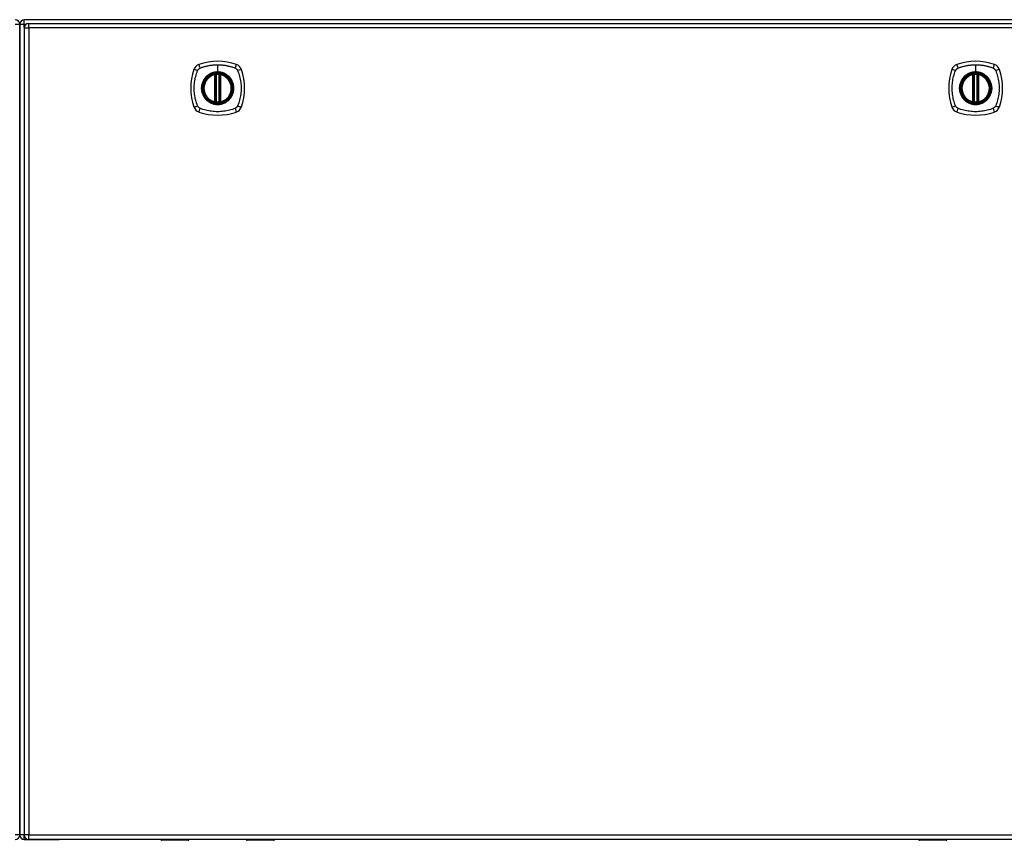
# Model space of a CAD drawing. Header units: inches. Extents: x 17 to 444, y 47 to 204.
# Tile 11 of 20: x 185 to 207, y 114 to 132. Entities that reach past the tile are written whole.
import ezdxf

# ---------------------------------------------------------------- set-up
doc = ezdxf.new("R2010")
doc.units = ezdxf.units.IN
doc.header["$MEASUREMENT"] = 0
doc.layers.add('Visible Edges(ANSI)', color=7, linetype='Continuous', lineweight=25)
doc.layers.add('Visible Tangent Edges(ANSI)', color=7, linetype='Continuous', lineweight=25)

msp = doc.modelspace()

# ---------------------------------------------------------------- linework, layer by layer
at = {"layer": 'Visible Edges(ANSI)'}
for p, q in [((185.434, 131.26), (185.434, 132.035)), ((185.434, 132.035), (185.434, 131.26)), ((185.532, 131.954), (185.532, 114.234)), ((227.335, 132.134), (185.533, 132.134)), ((185.631, 132.053), (227.236, 132.053)), ((185.434, 131.26), (185.434, 115.008)), ((185.434, 115.008), (185.434, 131.26)), ((189.723, 130.337), (189.723, 130.922)), ((189.743, 130.333), (189.743, 130.926)), ((189.822, 130.926), (189.822, 130.333)), ((189.841, 130.922), (189.841, 130.337)), ((206.375, 130.337), (206.375, 130.922)), ((206.394, 130.333), (206.394, 130.926)), ((206.473, 130.926), (206.473, 130.333)), ((206.493, 130.922), (206.493, 130.337)), ((185.434, 114.233), (185.434, 115.008)), ((185.434, 115.008), (185.434, 114.233)), ((185.533, 114.134), (186.3, 114.134)), ((227.236, 114.135), (185.631, 114.135)), ((188.532, 114.134), (186.3, 114.134)), ((189.137, 114.116), (188.552, 114.116)), ((189.152, 114.135), (189.152, 114.132)), ((190.412, 114.134), (189.152, 114.134)), ((190.412, 114.132), (190.412, 114.135)), ((191.013, 114.116), (190.428, 114.116)), ((205.184, 114.134), (191.032, 114.134)), ((205.788, 114.116), (205.203, 114.116)), ((205.804, 114.135), (205.804, 114.132)), ((207.064, 114.134), (205.804, 114.134)), ((207.064, 114.132), (207.064, 114.135))]:
    msp.add_line(p, q, dxfattribs=at)
at = {"layer": 'Visible Edges(ANSI)', "flags": 128}
for points in [[(189.754, 130.941), (189.752, 130.941), (189.75, 130.941), (189.749, 130.941), (189.747, 130.94), (189.746, 130.94), (189.744, 130.94), (189.743, 130.94), (189.741, 130.94), (189.74, 130.94), (189.739, 130.939), (189.737, 130.939), (189.736, 130.939), (189.735, 130.939), (189.734, 130.939), (189.733, 130.939), (189.732, 130.938), (189.732, 130.938), (189.731, 130.938), (189.73, 130.938), (189.73, 130.938), (189.73, 130.938), (189.729, 130.938), (189.729, 130.938), (189.729, 130.938)], [(189.835, 130.938), (189.835, 130.938), (189.835, 130.938), (189.835, 130.938), (189.835, 130.938), (189.834, 130.938), (189.834, 130.938), (189.833, 130.938), (189.832, 130.938), (189.831, 130.939), (189.83, 130.939), (189.829, 130.939), (189.828, 130.939), (189.827, 130.939), (189.826, 130.939), (189.824, 130.94), (189.823, 130.94), (189.822, 130.94), (189.82, 130.94), (189.819, 130.94), (189.817, 130.94), (189.816, 130.941), (189.814, 130.941), (189.812, 130.941), (189.811, 130.941)], [(206.405, 130.941), (206.404, 130.941), (206.402, 130.941), (206.4, 130.941), (206.399, 130.94), (206.397, 130.94), (206.396, 130.94), (206.394, 130.94), (206.393, 130.94), (206.391, 130.94), (206.39, 130.939), (206.389, 130.939), (206.388, 130.939), (206.387, 130.939), (206.386, 130.939), (206.385, 130.939), (206.384, 130.938), (206.383, 130.938), (206.382, 130.938), (206.382, 130.938), (206.381, 130.938), (206.381, 130.938), (206.381, 130.938), (206.381, 130.938), (206.381, 130.938)], [(206.487, 130.938), (206.487, 130.938), (206.487, 130.938), (206.486, 130.938), (206.486, 130.938), (206.486, 130.938), (206.485, 130.938), (206.484, 130.938), (206.484, 130.938), (206.483, 130.939), (206.482, 130.939), (206.481, 130.939), (206.48, 130.939), (206.479, 130.939), (206.477, 130.939), (206.476, 130.94), (206.475, 130.94), (206.473, 130.94), (206.472, 130.94), (206.47, 130.94), (206.469, 130.94), (206.467, 130.941), (206.466, 130.941), (206.464, 130.941), (206.462, 130.941)], [(189.729, 130.321), (189.729, 130.321), (189.729, 130.321), (189.73, 130.321), (189.73, 130.321), (189.73, 130.321), (189.731, 130.321), (189.732, 130.321), (189.732, 130.32), (189.733, 130.32), (189.734, 130.32), (189.735, 130.32), (189.736, 130.32), (189.737, 130.32), (189.739, 130.32), (189.74, 130.319), (189.741, 130.319), (189.743, 130.319), (189.744, 130.319), (189.746, 130.319), (189.747, 130.318), (189.749, 130.318), (189.75, 130.318), (189.752, 130.318), (189.754, 130.318)], [(189.811, 130.318), (189.812, 130.318), (189.814, 130.318), (189.816, 130.318), (189.817, 130.318), (189.819, 130.319), (189.82, 130.319), (189.822, 130.319), (189.823, 130.319), (189.824, 130.319), (189.826, 130.32), (189.827, 130.32), (189.828, 130.32), (189.829, 130.32), (189.83, 130.32), (189.831, 130.32), (189.832, 130.32), (189.833, 130.321), (189.834, 130.321), (189.834, 130.321), (189.835, 130.321), (189.835, 130.321), (189.835, 130.321), (189.835, 130.321), (189.835, 130.321)], [(206.381, 130.321), (206.381, 130.321), (206.381, 130.321), (206.381, 130.321), (206.381, 130.321), (206.382, 130.321), (206.382, 130.321), (206.383, 130.321), (206.384, 130.32), (206.385, 130.32), (206.386, 130.32), (206.387, 130.32), (206.388, 130.32), (206.389, 130.32), (206.39, 130.32), (206.391, 130.319), (206.393, 130.319), (206.394, 130.319), (206.396, 130.319), (206.397, 130.319), (206.399, 130.318), (206.4, 130.318), (206.402, 130.318), (206.404, 130.318), (206.405, 130.318)], [(206.462, 130.318), (206.464, 130.318), (206.466, 130.318), (206.467, 130.318), (206.469, 130.318), (206.47, 130.319), (206.472, 130.319), (206.473, 130.319), (206.475, 130.319), (206.476, 130.319), (206.477, 130.32), (206.479, 130.32), (206.48, 130.32), (206.481, 130.32), (206.482, 130.32), (206.483, 130.32), (206.484, 130.32), (206.484, 130.321), (206.485, 130.321), (206.486, 130.321), (206.486, 130.321), (206.486, 130.321), (206.487, 130.321), (206.487, 130.321), (206.487, 130.321)]]:
    msp.add_lwpolyline(points, dxfattribs=at)
at = {"layer": 'Visible Edges(ANSI)'}
for centre, radius in [((189.782, 130.629), 0.32), ((189.782, 130.629), 0.315), ((206.434, 130.629), 0.32), ((206.434, 130.629), 0.315)]:
    msp.add_circle(centre, radius, dxfattribs=at)
for centre, radius, start, end in [((185.335, 132.035), 0.099, 0, 90), ((185.533, 132.035), 0.099, 90, 180), ((185.631, 131.954), 0.099, 90, 180), ((189.428, 130.984), 0.177, 108.7722, 161.2278), ((189.782, 129.94), 1.28, 71.2278, 108.7722), ((190.137, 130.984), 0.177, 18.7722, 71.2278), ((206.079, 130.984), 0.177, 108.7722, 161.2278), ((206.434, 129.94), 1.28, 71.2278, 108.7722), ((206.789, 130.984), 0.177, 18.7722, 71.2278), ((190.471, 130.629), 1.28, 161.2278, 198.7722), ((189.782, 130.629), 0.313, 103.6344, 256.3656), ((189.782, 130.629), 0.313, 99.784, 103.6344), ((189.711, 130.922), 0.0118, 0, 103.6344), ((189.731, 130.926), 0.0118, 0, 99.784), ((189.782, 130.629), 0.313, 84.7499, 95.2501), ((189.833, 130.926), 0.0118, 80.216, 180), ((189.782, 130.629), 0.313, 76.3656, 80.216), ((189.853, 130.922), 0.0118, 76.3656, 180), ((189.782, 130.629), 0.313, 283.6344, 76.3656), ((189.093, 130.629), 1.28, 341.2278, 18.7722), ((207.123, 130.629), 1.28, 161.2278, 198.7722), ((206.434, 130.629), 0.313, 103.6344, 256.3656), ((206.434, 130.629), 0.313, 99.784, 103.6344), ((206.363, 130.922), 0.0118, 0, 103.6344), ((206.383, 130.926), 0.0118, 0, 99.784), ((206.434, 130.629), 0.313, 84.7499, 95.2501), ((206.485, 130.926), 0.0118, 80.216, 180), ((206.434, 130.629), 0.313, 76.3656, 80.216), ((206.505, 130.922), 0.0118, 76.3656, 180), ((206.434, 130.629), 0.313, 283.6344, 76.3656), ((205.745, 130.629), 1.28, 341.2278, 18.7722), ((189.428, 130.275), 0.177, 198.7722, 251.2278), ((189.711, 130.337), 0.0118, 256.3656, 0), ((189.782, 130.629), 0.313, 256.3656, 260.216), ((189.731, 130.333), 0.0118, 260.216, 0), ((189.782, 130.629), 0.313, 264.7499, 275.2501), ((189.833, 130.333), 0.0118, 180, 279.784), ((189.782, 130.629), 0.313, 279.784, 283.6344), ((189.853, 130.337), 0.0118, 180, 283.6344), ((190.137, 130.275), 0.177, 288.7722, 341.2278), ((206.079, 130.275), 0.177, 198.7722, 251.2278), ((206.363, 130.337), 0.0118, 256.3656, 0), ((206.434, 130.629), 0.313, 256.3656, 260.216), ((206.383, 130.333), 0.0118, 260.216, 0), ((206.434, 130.629), 0.313, 264.7499, 275.2501), ((206.485, 130.333), 0.0118, 180, 279.784), ((206.434, 130.629), 0.313, 279.784, 283.6344), ((206.505, 130.337), 0.0118, 180, 283.6344), ((206.789, 130.275), 0.177, 288.7722, 341.2278), ((189.782, 131.318), 1.28, 251.2278, 288.7722), ((206.434, 131.318), 1.28, 251.2278, 288.7722), ((185.335, 114.233), 0.099, 270, 0), ((185.533, 114.233), 0.099, 180, 270), ((185.631, 114.234), 0.099, 180, 270), ((188.552, 114.136), 0.0197, 180.5386, 270), ((189.137, 114.132), 0.0157, 270, 0), ((190.428, 114.132), 0.0157, 180, 270), ((191.013, 114.136), 0.0197, 270, 359.4614), ((205.203, 114.136), 0.0197, 180.5386, 270), ((205.788, 114.132), 0.0157, 270, 0)]:
    msp.add_arc(centre, radius, start, end, dxfattribs=at)
at = {"layer": 'Visible Tangent Edges(ANSI)'}
for p, q in [((185.335, 132.035), (185.434, 132.035)), ((185.434, 132.035), (185.533, 132.035)), ((185.532, 131.954), (185.631, 131.954)), ((185.533, 132.035), (185.533, 132.134)), ((185.533, 132.035), (185.573, 132.035)), ((185.533, 131.964), (185.533, 132.035)), ((185.631, 131.954), (185.631, 132.053)), ((227.236, 131.954), (185.631, 131.954)), ((185.631, 131.954), (185.631, 114.234)), ((189.782, 131.146), (189.782, 130.986)), ((206.434, 131.146), (206.434, 130.986)), ((189.711, 130.922), (189.708, 130.934)), ((189.711, 130.922), (189.723, 130.922)), ((189.711, 130.922), (189.711, 130.337)), ((189.723, 130.922), (189.733, 130.922)), ((189.729, 130.938), (189.73, 130.932)), ((189.733, 130.926), (189.743, 130.926)), ((189.733, 130.337), (189.733, 130.922)), ((189.755, 130.929), (189.754, 130.941)), ((189.755, 130.33), (189.755, 130.929)), ((189.782, 130.982), (189.782, 130.986)), ((189.81, 130.929), (189.811, 130.941)), ((189.81, 130.929), (189.81, 130.33)), ((189.822, 130.926), (189.832, 130.926)), ((189.832, 130.922), (189.841, 130.922)), ((189.832, 130.922), (189.832, 130.337)), ((189.834, 130.932), (189.835, 130.938)), ((189.841, 130.922), (189.853, 130.922)), ((189.856, 130.934), (189.853, 130.922)), ((189.853, 130.337), (189.853, 130.922)), ((206.363, 130.922), (206.36, 130.934)), ((206.363, 130.922), (206.375, 130.922)), ((206.363, 130.922), (206.363, 130.337)), ((206.375, 130.922), (206.384, 130.922)), ((206.381, 130.938), (206.382, 130.932)), ((206.384, 130.926), (206.394, 130.926)), ((206.384, 130.337), (206.384, 130.922)), ((206.406, 130.929), (206.405, 130.941)), ((206.406, 130.33), (206.406, 130.929)), ((206.434, 130.982), (206.434, 130.986)), ((206.461, 130.929), (206.462, 130.941)), ((206.461, 130.929), (206.461, 130.33)), ((206.473, 130.926), (206.483, 130.926)), ((206.483, 130.922), (206.493, 130.922)), ((206.483, 130.922), (206.483, 130.337)), ((206.486, 130.932), (206.487, 130.938)), ((206.493, 130.922), (206.505, 130.922)), ((206.508, 130.934), (206.505, 130.922)), ((206.505, 130.337), (206.505, 130.922)), ((189.708, 130.325), (189.711, 130.337)), ((189.723, 130.337), (189.711, 130.337)), ((189.733, 130.337), (189.723, 130.337)), ((189.73, 130.327), (189.729, 130.321)), ((189.743, 130.333), (189.733, 130.333)), ((189.754, 130.318), (189.755, 130.33)), ((189.811, 130.318), (189.81, 130.33)), ((189.832, 130.333), (189.822, 130.333)), ((189.841, 130.337), (189.832, 130.337)), ((189.835, 130.321), (189.834, 130.327)), ((189.853, 130.337), (189.841, 130.337)), ((189.853, 130.337), (189.856, 130.325)), ((206.36, 130.325), (206.363, 130.337)), ((206.375, 130.337), (206.363, 130.337)), ((206.384, 130.337), (206.375, 130.337)), ((206.382, 130.327), (206.381, 130.321)), ((206.394, 130.333), (206.384, 130.333)), ((206.405, 130.318), (206.406, 130.33)), ((206.462, 130.318), (206.461, 130.33)), ((206.483, 130.333), (206.473, 130.333)), ((206.493, 130.337), (206.483, 130.337)), ((206.487, 130.321), (206.486, 130.327)), ((206.505, 130.337), (206.493, 130.337)), ((206.505, 130.337), (206.508, 130.325)), ((185.434, 114.233), (185.335, 114.233)), ((185.532, 114.233), (185.434, 114.233)), ((185.631, 114.234), (185.532, 114.234)), ((185.533, 114.134), (185.533, 114.225)), ((185.631, 114.135), (185.631, 114.234)), ((185.631, 114.234), (227.236, 114.234)), ((188.552, 114.135), (188.552, 114.116)), ((189.137, 114.116), (189.137, 114.135)), ((190.428, 114.135), (190.428, 114.116)), ((191.013, 114.116), (191.013, 114.135)), ((205.203, 114.135), (205.203, 114.116)), ((205.788, 114.116), (205.788, 114.135))]:
    msp.add_line(p, q, dxfattribs=at)
at = {"layer": 'Visible Tangent Edges(ANSI)', "flags": 128}
for points in [[(189.394, 131.069), (189.412, 131.078), (189.427, 131.083), (189.443, 131.089), (189.458, 131.094), (189.474, 131.099), (189.49, 131.103), (189.505, 131.108), (189.521, 131.112), (189.537, 131.116), (189.553, 131.12), (189.569, 131.123), (189.586, 131.127), (189.602, 131.13), (189.618, 131.133), (189.634, 131.135), (189.651, 131.137), (189.667, 131.139), (189.683, 131.141), (189.7, 131.143), (189.716, 131.144), (189.733, 131.145), (189.749, 131.145), (189.766, 131.146), (189.782, 131.146)], [(189.782, 131.146), (189.799, 131.146), (189.815, 131.145), (189.832, 131.145), (189.848, 131.144), (189.865, 131.143), (189.881, 131.141), (189.898, 131.139), (189.914, 131.137), (189.93, 131.135), (189.947, 131.133), (189.963, 131.13), (189.979, 131.127), (189.995, 131.123), (190.011, 131.12), (190.027, 131.116), (190.043, 131.112), (190.059, 131.108), (190.075, 131.103), (190.091, 131.099), (190.106, 131.094), (190.122, 131.089), (190.137, 131.083), (190.153, 131.078), (190.171, 131.069)], [(206.045, 131.069), (206.063, 131.078), (206.079, 131.083), (206.094, 131.089), (206.11, 131.094), (206.125, 131.099), (206.141, 131.103), (206.157, 131.108), (206.173, 131.112), (206.189, 131.116), (206.205, 131.12), (206.221, 131.123), (206.237, 131.127), (206.253, 131.13), (206.27, 131.133), (206.286, 131.135), (206.302, 131.137), (206.319, 131.139), (206.335, 131.141), (206.351, 131.143), (206.368, 131.144), (206.384, 131.145), (206.401, 131.145), (206.417, 131.146), (206.434, 131.146)], [(206.434, 131.146), (206.45, 131.146), (206.467, 131.145), (206.483, 131.145), (206.5, 131.144), (206.516, 131.143), (206.533, 131.141), (206.549, 131.139), (206.565, 131.137), (206.582, 131.135), (206.598, 131.133), (206.614, 131.13), (206.631, 131.127), (206.647, 131.123), (206.663, 131.12), (206.679, 131.116), (206.695, 131.112), (206.711, 131.108), (206.726, 131.103), (206.742, 131.099), (206.758, 131.094), (206.773, 131.089), (206.789, 131.083), (206.804, 131.078), (206.822, 131.069)], [(189.342, 130.241), (189.329, 130.274), (189.318, 130.305), (189.308, 130.337), (189.3, 130.368), (189.292, 130.4), (189.285, 130.433), (189.279, 130.465), (189.274, 130.498), (189.271, 130.53), (189.268, 130.563), (189.266, 130.596), (189.266, 130.629), (189.266, 130.662), (189.268, 130.695), (189.271, 130.728), (189.274, 130.761), (189.279, 130.794), (189.285, 130.826), (189.292, 130.858), (189.3, 130.89), (189.308, 130.922), (189.318, 130.953), (189.329, 130.984), (189.342, 131.018)], [(189.342, 131.018), (189.343, 131.019), (189.344, 131.021), (189.344, 131.022), (189.345, 131.024), (189.346, 131.025), (189.347, 131.026), (189.347, 131.028), (189.348, 131.029), (189.349, 131.03), (189.35, 131.031), (189.351, 131.033), (189.352, 131.034), (189.353, 131.035), (189.353, 131.037), (189.354, 131.038), (189.355, 131.039), (189.356, 131.04), (189.357, 131.041), (189.358, 131.043), (189.359, 131.044), (189.36, 131.045), (189.361, 131.046), (189.362, 131.047), (189.364, 131.048)], [(189.364, 131.048), (189.365, 131.049), (189.366, 131.05), (189.367, 131.051), (189.368, 131.052), (189.369, 131.053), (189.37, 131.054), (189.371, 131.055), (189.373, 131.056), (189.374, 131.057), (189.375, 131.058), (189.376, 131.059), (189.378, 131.06), (189.379, 131.061), (189.38, 131.062), (189.381, 131.063), (189.383, 131.063), (189.384, 131.064), (189.385, 131.065), (189.387, 131.066), (189.388, 131.067), (189.39, 131.067), (189.391, 131.068), (189.392, 131.069), (189.394, 131.069)], [(189.782, 130.982), (189.874, 130.97), (189.959, 130.934), (190.032, 130.878), (190.087, 130.806), (190.122, 130.72), (190.134, 130.629), (190.122, 130.538), (190.087, 130.453), (190.031, 130.38), (189.958, 130.324), (189.873, 130.289), (189.782, 130.277), (189.691, 130.289), (189.606, 130.325), (189.533, 130.38), (189.477, 130.453), (189.442, 130.538), (189.43, 130.63), (189.442, 130.721), (189.477, 130.806), (189.533, 130.879), (189.606, 130.935), (189.691, 130.97), (189.782, 130.982)], [(189.555, 130.904), (189.553, 130.902), (189.55, 130.9), (189.548, 130.899), (189.546, 130.897), (189.544, 130.895), (189.542, 130.893), (189.54, 130.891), (189.538, 130.889), (189.536, 130.887), (189.534, 130.886), (189.532, 130.884), (189.53, 130.882), (189.528, 130.88), (189.526, 130.878), (189.524, 130.876), (189.522, 130.874), (189.52, 130.872), (189.519, 130.87), (189.517, 130.868), (189.515, 130.865), (189.513, 130.863), (189.511, 130.861), (189.509, 130.859), (189.508, 130.857)], [(189.782, 130.986), (189.772, 130.986), (189.762, 130.986), (189.751, 130.985), (189.741, 130.984), (189.731, 130.983), (189.721, 130.981), (189.711, 130.979), (189.701, 130.977), (189.691, 130.974), (189.681, 130.972), (189.671, 130.968), (189.661, 130.965), (189.652, 130.961), (189.642, 130.958), (189.633, 130.953), (189.623, 130.949), (189.614, 130.944), (189.605, 130.939), (189.596, 130.934), (189.588, 130.928), (189.579, 130.923), (189.571, 130.917), (189.563, 130.911), (189.555, 130.904)], [(189.73, 130.932), (189.729, 130.932), (189.729, 130.933), (189.728, 130.933), (189.727, 130.933), (189.726, 130.934), (189.725, 130.934), (189.724, 130.934), (189.724, 130.934), (189.723, 130.934), (189.722, 130.935), (189.721, 130.935), (189.72, 130.935), (189.719, 130.935), (189.718, 130.935), (189.717, 130.935), (189.716, 130.935), (189.715, 130.935), (189.714, 130.935), (189.713, 130.934), (189.712, 130.934), (189.711, 130.934), (189.71, 130.934), (189.709, 130.934), (189.708, 130.934)], [(189.733, 130.926), (189.733, 130.927), (189.733, 130.927), (189.733, 130.927), (189.733, 130.927), (189.732, 130.928), (189.732, 130.928), (189.732, 130.928), (189.732, 130.928), (189.732, 130.929), (189.732, 130.929), (189.732, 130.929), (189.732, 130.929), (189.732, 130.93), (189.732, 130.93), (189.731, 130.93), (189.731, 130.93), (189.731, 130.931), (189.731, 130.931), (189.731, 130.931), (189.731, 130.931), (189.731, 130.931), (189.73, 130.932), (189.73, 130.932), (189.73, 130.932)], [(189.733, 130.922), (189.733, 130.922), (189.733, 130.922), (189.733, 130.923), (189.733, 130.923), (189.733, 130.923), (189.733, 130.923), (189.733, 130.923), (189.733, 130.924), (189.733, 130.924), (189.733, 130.924), (189.733, 130.924), (189.733, 130.924), (189.733, 130.924), (189.733, 130.925), (189.733, 130.925), (189.733, 130.925), (189.733, 130.925), (189.733, 130.925), (189.733, 130.925), (189.733, 130.926), (189.733, 130.926), (189.733, 130.926), (189.733, 130.926), (189.733, 130.926)], [(189.743, 130.926), (189.743, 130.926), (189.743, 130.926), (189.743, 130.926), (189.743, 130.926), (189.744, 130.926), (189.744, 130.927), (189.744, 130.927), (189.744, 130.927), (189.745, 130.927), (189.745, 130.927), (189.746, 130.927), (189.746, 130.927), (189.747, 130.928), (189.748, 130.928), (189.748, 130.928), (189.749, 130.928), (189.749, 130.928), (189.75, 130.928), (189.751, 130.929), (189.752, 130.929), (189.752, 130.929), (189.753, 130.929), (189.754, 130.929), (189.755, 130.929)], [(190.01, 130.904), (190.002, 130.911), (189.994, 130.917), (189.985, 130.923), (189.977, 130.929), (189.968, 130.934), (189.959, 130.939), (189.95, 130.944), (189.941, 130.949), (189.932, 130.953), (189.922, 130.958), (189.913, 130.962), (189.903, 130.965), (189.894, 130.968), (189.884, 130.972), (189.874, 130.974), (189.864, 130.977), (189.854, 130.979), (189.844, 130.981), (189.833, 130.983), (189.823, 130.984), (189.813, 130.985), (189.803, 130.986), (189.792, 130.986), (189.782, 130.986)], [(189.81, 130.929), (189.811, 130.929), (189.811, 130.929), (189.812, 130.929), (189.813, 130.929), (189.814, 130.929), (189.814, 130.928), (189.815, 130.928), (189.816, 130.928), (189.816, 130.928), (189.817, 130.928), (189.818, 130.928), (189.818, 130.927), (189.819, 130.927), (189.819, 130.927), (189.82, 130.927), (189.82, 130.927), (189.82, 130.927), (189.821, 130.927), (189.821, 130.926), (189.821, 130.926), (189.821, 130.926), (189.822, 130.926), (189.822, 130.926), (189.822, 130.926)], [(189.834, 130.932), (189.834, 130.932), (189.834, 130.932), (189.834, 130.931), (189.834, 130.931), (189.834, 130.931), (189.834, 130.931), (189.833, 130.931), (189.833, 130.93), (189.833, 130.93), (189.833, 130.93), (189.833, 130.93), (189.833, 130.929), (189.833, 130.929), (189.832, 130.929), (189.832, 130.929), (189.832, 130.928), (189.832, 130.928), (189.832, 130.928), (189.832, 130.928), (189.832, 130.927), (189.832, 130.927), (189.832, 130.927), (189.832, 130.927), (189.832, 130.926)], [(189.832, 130.926), (189.832, 130.926), (189.832, 130.926), (189.832, 130.926), (189.832, 130.926), (189.832, 130.925), (189.832, 130.925), (189.832, 130.925), (189.832, 130.925), (189.832, 130.925), (189.832, 130.925), (189.832, 130.924), (189.832, 130.924), (189.832, 130.924), (189.832, 130.924), (189.832, 130.924), (189.832, 130.924), (189.832, 130.923), (189.832, 130.923), (189.832, 130.923), (189.832, 130.923), (189.832, 130.923), (189.832, 130.922), (189.832, 130.922), (189.832, 130.922)], [(189.856, 130.934), (189.855, 130.934), (189.854, 130.934), (189.853, 130.934), (189.852, 130.934), (189.851, 130.934), (189.85, 130.935), (189.849, 130.935), (189.848, 130.935), (189.848, 130.935), (189.847, 130.935), (189.846, 130.935), (189.845, 130.935), (189.844, 130.935), (189.843, 130.935), (189.842, 130.934), (189.841, 130.934), (189.84, 130.934), (189.839, 130.934), (189.838, 130.934), (189.838, 130.933), (189.837, 130.933), (189.836, 130.933), (189.835, 130.932), (189.834, 130.932)], [(190.057, 130.857), (190.055, 130.859), (190.053, 130.861), (190.051, 130.863), (190.05, 130.865), (190.048, 130.868), (190.046, 130.87), (190.044, 130.872), (190.042, 130.874), (190.04, 130.876), (190.038, 130.878), (190.036, 130.88), (190.034, 130.882), (190.032, 130.884), (190.031, 130.885), (190.029, 130.887), (190.026, 130.889), (190.024, 130.891), (190.022, 130.893), (190.02, 130.895), (190.018, 130.897), (190.016, 130.899), (190.014, 130.9), (190.012, 130.902), (190.01, 130.904)], [(190.171, 131.069), (190.174, 131.068), (190.176, 131.067), (190.179, 131.065), (190.182, 131.064), (190.184, 131.062), (190.187, 131.06), (190.189, 131.058), (190.192, 131.056), (190.194, 131.055), (190.196, 131.052), (190.199, 131.05), (190.201, 131.048), (190.203, 131.046), (190.205, 131.044), (190.207, 131.041), (190.209, 131.039), (190.211, 131.037), (190.213, 131.034), (190.215, 131.032), (190.216, 131.029), (190.218, 131.026), (190.219, 131.024), (190.221, 131.021), (190.222, 131.018)], [(190.222, 131.018), (190.236, 130.984), (190.246, 130.953), (190.256, 130.922), (190.265, 130.89), (190.273, 130.858), (190.28, 130.826), (190.285, 130.794), (190.29, 130.761), (190.294, 130.728), (190.297, 130.695), (190.298, 130.662), (190.299, 130.629), (190.298, 130.596), (190.297, 130.563), (190.294, 130.53), (190.29, 130.498), (190.285, 130.465), (190.279, 130.433), (190.273, 130.4), (190.265, 130.368), (190.256, 130.337), (190.246, 130.305), (190.236, 130.274), (190.222, 130.241)], [(205.994, 130.241), (205.98, 130.274), (205.97, 130.305), (205.96, 130.337), (205.951, 130.368), (205.943, 130.4), (205.937, 130.433), (205.931, 130.465), (205.926, 130.498), (205.922, 130.53), (205.919, 130.563), (205.918, 130.596), (205.917, 130.629), (205.918, 130.662), (205.919, 130.695), (205.922, 130.728), (205.926, 130.761), (205.931, 130.794), (205.936, 130.826), (205.943, 130.858), (205.951, 130.89), (205.96, 130.922), (205.97, 130.953), (205.98, 130.984), (205.994, 131.018)], [(205.994, 131.018), (205.994, 131.019), (205.995, 131.021), (205.996, 131.022), (205.997, 131.024), (205.997, 131.025), (205.998, 131.026), (205.999, 131.028), (206, 131.029), (206.001, 131.03), (206.001, 131.031), (206.002, 131.033), (206.003, 131.034), (206.004, 131.035), (206.005, 131.037), (206.006, 131.038), (206.007, 131.039), (206.008, 131.04), (206.009, 131.041), (206.01, 131.043), (206.011, 131.044), (206.012, 131.045), (206.013, 131.046), (206.014, 131.047), (206.015, 131.048)], [(206.015, 131.048), (206.016, 131.049), (206.017, 131.05), (206.018, 131.051), (206.019, 131.052), (206.021, 131.053), (206.022, 131.054), (206.023, 131.055), (206.024, 131.056), (206.025, 131.057), (206.027, 131.058), (206.028, 131.059), (206.029, 131.06), (206.03, 131.061), (206.032, 131.062), (206.033, 131.063), (206.034, 131.063), (206.036, 131.064), (206.037, 131.065), (206.038, 131.066), (206.04, 131.067), (206.041, 131.067), (206.042, 131.068), (206.044, 131.069), (206.045, 131.069)], [(206.434, 130.982), (206.525, 130.97), (206.61, 130.934), (206.683, 130.878), (206.739, 130.806), (206.774, 130.72), (206.786, 130.629), (206.774, 130.538), (206.739, 130.453), (206.683, 130.38), (206.61, 130.324), (206.525, 130.289), (206.434, 130.277), (206.342, 130.289), (206.257, 130.325), (206.184, 130.38), (206.129, 130.453), (206.094, 130.538), (206.082, 130.63), (206.094, 130.721), (206.129, 130.806), (206.185, 130.879), (206.258, 130.935), (206.343, 130.97), (206.434, 130.982)], [(206.206, 130.904), (206.204, 130.902), (206.202, 130.9), (206.2, 130.899), (206.198, 130.897), (206.196, 130.895), (206.194, 130.893), (206.192, 130.891), (206.19, 130.889), (206.188, 130.887), (206.186, 130.886), (206.184, 130.884), (206.182, 130.882), (206.18, 130.88), (206.178, 130.878), (206.176, 130.876), (206.174, 130.874), (206.172, 130.872), (206.17, 130.87), (206.168, 130.868), (206.166, 130.865), (206.165, 130.863), (206.163, 130.861), (206.161, 130.859), (206.159, 130.857)], [(206.434, 130.986), (206.424, 130.986), (206.413, 130.986), (206.403, 130.985), (206.393, 130.984), (206.382, 130.983), (206.372, 130.981), (206.362, 130.979), (206.352, 130.977), (206.342, 130.974), (206.332, 130.972), (206.322, 130.968), (206.313, 130.965), (206.303, 130.961), (206.294, 130.958), (206.284, 130.953), (206.275, 130.949), (206.266, 130.944), (206.257, 130.939), (206.248, 130.934), (206.239, 130.928), (206.231, 130.923), (206.222, 130.917), (206.214, 130.911), (206.206, 130.904)], [(206.382, 130.932), (206.381, 130.932), (206.38, 130.933), (206.379, 130.933), (206.378, 130.933), (206.378, 130.934), (206.377, 130.934), (206.376, 130.934), (206.375, 130.934), (206.374, 130.934), (206.373, 130.935), (206.372, 130.935), (206.371, 130.935), (206.37, 130.935), (206.369, 130.935), (206.368, 130.935), (206.368, 130.935), (206.367, 130.935), (206.366, 130.935), (206.365, 130.934), (206.364, 130.934), (206.363, 130.934), (206.362, 130.934), (206.361, 130.934), (206.36, 130.934)], [(206.384, 130.926), (206.384, 130.927), (206.384, 130.927), (206.384, 130.927), (206.384, 130.927), (206.384, 130.928), (206.384, 130.928), (206.384, 130.928), (206.384, 130.928), (206.384, 130.929), (206.384, 130.929), (206.383, 130.929), (206.383, 130.929), (206.383, 130.93), (206.383, 130.93), (206.383, 130.93), (206.383, 130.93), (206.383, 130.931), (206.383, 130.931), (206.382, 130.931), (206.382, 130.931), (206.382, 130.931), (206.382, 130.932), (206.382, 130.932), (206.382, 130.932)], [(206.384, 130.922), (206.384, 130.922), (206.384, 130.922), (206.384, 130.923), (206.384, 130.923), (206.384, 130.923), (206.384, 130.923), (206.384, 130.923), (206.384, 130.924), (206.384, 130.924), (206.384, 130.924), (206.384, 130.924), (206.384, 130.924), (206.384, 130.924), (206.384, 130.925), (206.384, 130.925), (206.384, 130.925), (206.384, 130.925), (206.384, 130.925), (206.384, 130.925), (206.384, 130.926), (206.384, 130.926), (206.384, 130.926), (206.384, 130.926), (206.384, 130.926)], [(206.394, 130.926), (206.394, 130.926), (206.394, 130.926), (206.395, 130.926), (206.395, 130.926), (206.395, 130.926), (206.395, 130.927), (206.396, 130.927), (206.396, 130.927), (206.396, 130.927), (206.397, 130.927), (206.397, 130.927), (206.398, 130.927), (206.398, 130.928), (206.399, 130.928), (206.4, 130.928), (206.4, 130.928), (206.401, 130.928), (206.402, 130.928), (206.402, 130.929), (206.403, 130.929), (206.404, 130.929), (206.405, 130.929), (206.405, 130.929), (206.406, 130.929)], [(206.661, 130.904), (206.653, 130.911), (206.645, 130.917), (206.637, 130.923), (206.628, 130.929), (206.619, 130.934), (206.611, 130.939), (206.602, 130.944), (206.592, 130.949), (206.583, 130.953), (206.574, 130.958), (206.564, 130.962), (206.555, 130.965), (206.545, 130.968), (206.535, 130.972), (206.525, 130.974), (206.515, 130.977), (206.505, 130.979), (206.495, 130.981), (206.485, 130.983), (206.475, 130.984), (206.465, 130.985), (206.454, 130.986), (206.444, 130.986), (206.434, 130.986)], [(206.461, 130.929), (206.462, 130.929), (206.463, 130.929), (206.464, 130.929), (206.464, 130.929), (206.465, 130.929), (206.466, 130.928), (206.467, 130.928), (206.467, 130.928), (206.468, 130.928), (206.468, 130.928), (206.469, 130.928), (206.47, 130.927), (206.47, 130.927), (206.471, 130.927), (206.471, 130.927), (206.472, 130.927), (206.472, 130.927), (206.472, 130.927), (206.472, 130.926), (206.473, 130.926), (206.473, 130.926), (206.473, 130.926), (206.473, 130.926), (206.473, 130.926)], [(206.486, 130.932), (206.486, 130.932), (206.486, 130.932), (206.485, 130.931), (206.485, 130.931), (206.485, 130.931), (206.485, 130.931), (206.485, 130.931), (206.485, 130.93), (206.485, 130.93), (206.484, 130.93), (206.484, 130.93), (206.484, 130.929), (206.484, 130.929), (206.484, 130.929), (206.484, 130.929), (206.484, 130.928), (206.484, 130.928), (206.484, 130.928), (206.484, 130.928), (206.483, 130.927), (206.483, 130.927), (206.483, 130.927), (206.483, 130.927), (206.483, 130.926)], [(206.483, 130.926), (206.483, 130.926), (206.483, 130.926), (206.483, 130.926), (206.483, 130.926), (206.483, 130.925), (206.483, 130.925), (206.483, 130.925), (206.483, 130.925), (206.483, 130.925), (206.483, 130.925), (206.483, 130.924), (206.483, 130.924), (206.483, 130.924), (206.483, 130.924), (206.483, 130.924), (206.483, 130.924), (206.483, 130.923), (206.483, 130.923), (206.483, 130.923), (206.483, 130.923), (206.483, 130.923), (206.483, 130.922), (206.483, 130.922), (206.483, 130.922)], [(206.508, 130.934), (206.507, 130.934), (206.506, 130.934), (206.505, 130.934), (206.504, 130.934), (206.503, 130.934), (206.502, 130.935), (206.501, 130.935), (206.5, 130.935), (206.499, 130.935), (206.498, 130.935), (206.497, 130.935), (206.496, 130.935), (206.495, 130.935), (206.494, 130.935), (206.493, 130.934), (206.493, 130.934), (206.492, 130.934), (206.491, 130.934), (206.49, 130.934), (206.489, 130.933), (206.488, 130.933), (206.487, 130.933), (206.487, 130.932), (206.486, 130.932)], [(206.708, 130.857), (206.707, 130.859), (206.705, 130.861), (206.703, 130.863), (206.701, 130.865), (206.699, 130.868), (206.697, 130.87), (206.696, 130.872), (206.694, 130.874), (206.692, 130.876), (206.69, 130.878), (206.688, 130.88), (206.686, 130.882), (206.684, 130.884), (206.682, 130.885), (206.68, 130.887), (206.678, 130.889), (206.676, 130.891), (206.674, 130.893), (206.672, 130.895), (206.67, 130.897), (206.668, 130.899), (206.666, 130.9), (206.663, 130.902), (206.661, 130.904)], [(206.822, 131.069), (206.825, 131.068), (206.828, 131.067), (206.831, 131.065), (206.833, 131.064), (206.836, 131.062), (206.838, 131.06), (206.841, 131.058), (206.843, 131.056), (206.846, 131.055), (206.848, 131.052), (206.85, 131.05), (206.852, 131.048), (206.855, 131.046), (206.857, 131.044), (206.859, 131.041), (206.861, 131.039), (206.863, 131.037), (206.864, 131.034), (206.866, 131.032), (206.868, 131.029), (206.869, 131.026), (206.871, 131.024), (206.872, 131.021), (206.874, 131.018)], [(206.874, 131.018), (206.887, 130.984), (206.898, 130.953), (206.908, 130.922), (206.916, 130.89), (206.924, 130.858), (206.931, 130.826), (206.937, 130.794), (206.942, 130.761), (206.945, 130.728), (206.948, 130.695), (206.95, 130.662), (206.95, 130.629), (206.95, 130.596), (206.948, 130.563), (206.945, 130.53), (206.942, 130.498), (206.937, 130.465), (206.931, 130.433), (206.924, 130.4), (206.916, 130.368), (206.908, 130.337), (206.898, 130.305), (206.887, 130.274), (206.874, 130.241)], [(189.508, 130.857), (189.495, 130.841), (189.483, 130.824), (189.473, 130.806), (189.463, 130.788), (189.454, 130.77), (189.447, 130.75), (189.44, 130.731), (189.435, 130.711), (189.431, 130.691), (189.428, 130.671), (189.426, 130.65), (189.425, 130.629), (189.426, 130.609), (189.428, 130.588), (189.431, 130.568), (189.435, 130.548), (189.44, 130.528), (189.447, 130.508), (189.454, 130.489), (189.463, 130.47), (189.473, 130.452), (189.483, 130.435), (189.495, 130.418), (189.508, 130.402)], [(190.057, 130.402), (190.07, 130.418), (190.081, 130.435), (190.092, 130.453), (190.102, 130.471), (190.11, 130.489), (190.118, 130.509), (190.124, 130.528), (190.13, 130.548), (190.134, 130.568), (190.137, 130.588), (190.139, 130.609), (190.139, 130.629), (190.139, 130.65), (190.137, 130.671), (190.134, 130.691), (190.13, 130.711), (190.124, 130.731), (190.118, 130.751), (190.11, 130.77), (190.102, 130.788), (190.092, 130.807), (190.081, 130.824), (190.069, 130.841), (190.057, 130.857)], [(206.159, 130.857), (206.147, 130.841), (206.135, 130.824), (206.124, 130.806), (206.114, 130.788), (206.106, 130.77), (206.098, 130.75), (206.092, 130.731), (206.086, 130.711), (206.082, 130.691), (206.079, 130.671), (206.077, 130.65), (206.077, 130.629), (206.077, 130.609), (206.079, 130.588), (206.082, 130.568), (206.086, 130.548), (206.092, 130.528), (206.098, 130.508), (206.106, 130.489), (206.114, 130.47), (206.124, 130.452), (206.135, 130.435), (206.147, 130.418), (206.159, 130.402)], [(206.708, 130.402), (206.721, 130.418), (206.733, 130.435), (206.743, 130.453), (206.753, 130.471), (206.762, 130.489), (206.769, 130.509), (206.776, 130.528), (206.781, 130.548), (206.785, 130.568), (206.788, 130.588), (206.79, 130.609), (206.791, 130.629), (206.79, 130.65), (206.788, 130.671), (206.785, 130.691), (206.781, 130.711), (206.776, 130.731), (206.769, 130.751), (206.762, 130.77), (206.753, 130.788), (206.743, 130.807), (206.733, 130.824), (206.721, 130.841), (206.708, 130.857)], [(189.394, 130.19), (189.391, 130.191), (189.388, 130.192), (189.385, 130.194), (189.383, 130.195), (189.38, 130.197), (189.378, 130.199), (189.375, 130.201), (189.373, 130.202), (189.37, 130.204), (189.368, 130.206), (189.366, 130.209), (189.364, 130.211), (189.361, 130.213), (189.359, 130.215), (189.357, 130.218), (189.355, 130.22), (189.353, 130.222), (189.352, 130.225), (189.35, 130.227), (189.348, 130.23), (189.347, 130.233), (189.345, 130.235), (189.344, 130.238), (189.342, 130.241)], [(189.508, 130.402), (189.509, 130.4), (189.511, 130.398), (189.513, 130.396), (189.515, 130.393), (189.517, 130.391), (189.519, 130.389), (189.52, 130.387), (189.522, 130.385), (189.524, 130.383), (189.526, 130.381), (189.528, 130.379), (189.53, 130.377), (189.532, 130.375), (189.534, 130.373), (189.536, 130.371), (189.538, 130.37), (189.54, 130.368), (189.542, 130.366), (189.544, 130.364), (189.546, 130.362), (189.548, 130.36), (189.55, 130.358), (189.553, 130.357), (189.555, 130.355)], [(189.555, 130.355), (189.571, 130.342), (189.588, 130.331), (189.605, 130.32), (189.623, 130.31), (189.642, 130.301), (189.661, 130.294), (189.681, 130.287), (189.701, 130.282), (189.721, 130.278), (189.741, 130.275), (189.762, 130.273), (189.782, 130.273), (189.803, 130.273), (189.823, 130.275), (189.844, 130.278), (189.864, 130.282), (189.884, 130.287), (189.903, 130.294), (189.923, 130.301), (189.941, 130.31), (189.959, 130.32), (189.977, 130.331), (189.994, 130.342), (190.01, 130.355)], [(189.708, 130.325), (189.709, 130.325), (189.71, 130.325), (189.711, 130.325), (189.712, 130.325), (189.713, 130.324), (189.714, 130.324), (189.715, 130.324), (189.716, 130.324), (189.717, 130.324), (189.718, 130.324), (189.719, 130.324), (189.72, 130.324), (189.721, 130.324), (189.722, 130.324), (189.723, 130.325), (189.724, 130.325), (189.724, 130.325), (189.725, 130.325), (189.726, 130.325), (189.727, 130.326), (189.728, 130.326), (189.729, 130.326), (189.729, 130.327), (189.73, 130.327)], [(189.73, 130.327), (189.73, 130.327), (189.73, 130.327), (189.731, 130.328), (189.731, 130.328), (189.731, 130.328), (189.731, 130.328), (189.731, 130.328), (189.731, 130.329), (189.731, 130.329), (189.732, 130.329), (189.732, 130.329), (189.732, 130.33), (189.732, 130.33), (189.732, 130.33), (189.732, 130.33), (189.732, 130.331), (189.732, 130.331), (189.732, 130.331), (189.732, 130.331), (189.733, 130.332), (189.733, 130.332), (189.733, 130.332), (189.733, 130.332), (189.733, 130.333)], [(189.733, 130.333), (189.733, 130.333), (189.733, 130.333), (189.733, 130.333), (189.733, 130.333), (189.733, 130.334), (189.733, 130.334), (189.733, 130.334), (189.733, 130.334), (189.733, 130.334), (189.733, 130.334), (189.733, 130.335), (189.733, 130.335), (189.733, 130.335), (189.733, 130.335), (189.733, 130.335), (189.733, 130.335), (189.733, 130.336), (189.733, 130.336), (189.733, 130.336), (189.733, 130.336), (189.733, 130.336), (189.733, 130.336), (189.733, 130.337), (189.733, 130.337)], [(189.755, 130.33), (189.754, 130.33), (189.753, 130.33), (189.752, 130.33), (189.752, 130.33), (189.751, 130.33), (189.75, 130.331), (189.749, 130.331), (189.749, 130.331), (189.748, 130.331), (189.748, 130.331), (189.747, 130.331), (189.746, 130.332), (189.746, 130.332), (189.745, 130.332), (189.745, 130.332), (189.744, 130.332), (189.744, 130.332), (189.744, 130.332), (189.744, 130.332), (189.743, 130.333), (189.743, 130.333), (189.743, 130.333), (189.743, 130.333), (189.743, 130.333)], [(189.822, 130.333), (189.822, 130.333), (189.822, 130.333), (189.821, 130.333), (189.821, 130.333), (189.821, 130.332), (189.821, 130.332), (189.82, 130.332), (189.82, 130.332), (189.82, 130.332), (189.819, 130.332), (189.819, 130.332), (189.818, 130.332), (189.818, 130.331), (189.817, 130.331), (189.816, 130.331), (189.816, 130.331), (189.815, 130.331), (189.814, 130.331), (189.814, 130.33), (189.813, 130.33), (189.812, 130.33), (189.811, 130.33), (189.811, 130.33), (189.81, 130.33)], [(189.832, 130.337), (189.832, 130.337), (189.832, 130.336), (189.832, 130.336), (189.832, 130.336), (189.832, 130.336), (189.832, 130.336), (189.832, 130.336), (189.832, 130.335), (189.832, 130.335), (189.832, 130.335), (189.832, 130.335), (189.832, 130.335), (189.832, 130.335), (189.832, 130.334), (189.832, 130.334), (189.832, 130.334), (189.832, 130.334), (189.832, 130.334), (189.832, 130.334), (189.832, 130.333), (189.832, 130.333), (189.832, 130.333), (189.832, 130.333), (189.832, 130.333)], [(189.832, 130.333), (189.832, 130.332), (189.832, 130.332), (189.832, 130.332), (189.832, 130.332), (189.832, 130.331), (189.832, 130.331), (189.832, 130.331), (189.832, 130.331), (189.832, 130.33), (189.832, 130.33), (189.833, 130.33), (189.833, 130.33), (189.833, 130.329), (189.833, 130.329), (189.833, 130.329), (189.833, 130.329), (189.833, 130.328), (189.834, 130.328), (189.834, 130.328), (189.834, 130.328), (189.834, 130.328), (189.834, 130.327), (189.834, 130.327), (189.834, 130.327)], [(189.834, 130.327), (189.835, 130.327), (189.836, 130.326), (189.837, 130.326), (189.838, 130.326), (189.838, 130.325), (189.839, 130.325), (189.84, 130.325), (189.841, 130.325), (189.842, 130.325), (189.843, 130.324), (189.844, 130.324), (189.845, 130.324), (189.846, 130.324), (189.847, 130.324), (189.848, 130.324), (189.848, 130.324), (189.849, 130.324), (189.85, 130.324), (189.851, 130.324), (189.852, 130.325), (189.853, 130.325), (189.854, 130.325), (189.855, 130.325), (189.856, 130.325)], [(190.01, 130.355), (190.012, 130.357), (190.014, 130.358), (190.016, 130.36), (190.018, 130.362), (190.02, 130.364), (190.022, 130.366), (190.024, 130.368), (190.026, 130.37), (190.028, 130.371), (190.03, 130.373), (190.032, 130.375), (190.034, 130.377), (190.036, 130.379), (190.038, 130.381), (190.04, 130.383), (190.042, 130.385), (190.044, 130.387), (190.046, 130.389), (190.048, 130.391), (190.05, 130.393), (190.051, 130.396), (190.053, 130.398), (190.055, 130.4), (190.057, 130.402)], [(190.222, 130.241), (190.221, 130.238), (190.219, 130.235), (190.218, 130.233), (190.216, 130.23), (190.215, 130.227), (190.213, 130.225), (190.211, 130.222), (190.209, 130.22), (190.207, 130.218), (190.205, 130.215), (190.203, 130.213), (190.201, 130.211), (190.199, 130.209), (190.197, 130.207), (190.194, 130.205), (190.192, 130.203), (190.189, 130.201), (190.187, 130.199), (190.184, 130.197), (190.182, 130.195), (190.179, 130.194), (190.176, 130.192), (190.174, 130.191), (190.171, 130.19)], [(206.045, 130.19), (206.042, 130.191), (206.04, 130.192), (206.037, 130.194), (206.034, 130.195), (206.032, 130.197), (206.029, 130.199), (206.027, 130.201), (206.024, 130.202), (206.022, 130.204), (206.019, 130.206), (206.017, 130.209), (206.015, 130.211), (206.013, 130.213), (206.011, 130.215), (206.009, 130.218), (206.007, 130.22), (206.005, 130.222), (206.003, 130.225), (206.001, 130.227), (206, 130.23), (205.998, 130.233), (205.997, 130.235), (205.995, 130.238), (205.994, 130.241)], [(206.159, 130.402), (206.161, 130.4), (206.163, 130.398), (206.165, 130.396), (206.166, 130.393), (206.168, 130.391), (206.17, 130.389), (206.172, 130.387), (206.174, 130.385), (206.176, 130.383), (206.178, 130.381), (206.18, 130.379), (206.182, 130.377), (206.184, 130.375), (206.186, 130.373), (206.188, 130.371), (206.19, 130.37), (206.192, 130.368), (206.194, 130.366), (206.196, 130.364), (206.198, 130.362), (206.2, 130.36), (206.202, 130.358), (206.204, 130.357), (206.206, 130.355)], [(206.206, 130.355), (206.222, 130.342), (206.239, 130.331), (206.257, 130.32), (206.275, 130.31), (206.294, 130.301), (206.313, 130.294), (206.332, 130.287), (206.352, 130.282), (206.372, 130.278), (206.393, 130.275), (206.413, 130.273), (206.434, 130.273), (206.455, 130.273), (206.475, 130.275), (206.495, 130.278), (206.515, 130.282), (206.535, 130.287), (206.555, 130.294), (206.574, 130.301), (206.593, 130.31), (206.611, 130.32), (206.628, 130.331), (206.645, 130.342), (206.661, 130.355)], [(206.36, 130.325), (206.361, 130.325), (206.362, 130.325), (206.363, 130.325), (206.364, 130.325), (206.365, 130.324), (206.366, 130.324), (206.367, 130.324), (206.368, 130.324), (206.368, 130.324), (206.369, 130.324), (206.37, 130.324), (206.371, 130.324), (206.372, 130.324), (206.373, 130.324), (206.374, 130.325), (206.375, 130.325), (206.376, 130.325), (206.377, 130.325), (206.378, 130.325), (206.378, 130.326), (206.379, 130.326), (206.38, 130.326), (206.381, 130.327), (206.382, 130.327)], [(206.382, 130.327), (206.382, 130.327), (206.382, 130.327), (206.382, 130.328), (206.382, 130.328), (206.382, 130.328), (206.383, 130.328), (206.383, 130.328), (206.383, 130.329), (206.383, 130.329), (206.383, 130.329), (206.383, 130.329), (206.383, 130.33), (206.383, 130.33), (206.384, 130.33), (206.384, 130.33), (206.384, 130.331), (206.384, 130.331), (206.384, 130.331), (206.384, 130.331), (206.384, 130.332), (206.384, 130.332), (206.384, 130.332), (206.384, 130.332), (206.384, 130.333)], [(206.384, 130.333), (206.384, 130.333), (206.384, 130.333), (206.384, 130.333), (206.384, 130.333), (206.384, 130.334), (206.384, 130.334), (206.384, 130.334), (206.384, 130.334), (206.384, 130.334), (206.384, 130.334), (206.384, 130.335), (206.384, 130.335), (206.384, 130.335), (206.384, 130.335), (206.384, 130.335), (206.384, 130.335), (206.384, 130.336), (206.384, 130.336), (206.384, 130.336), (206.384, 130.336), (206.384, 130.336), (206.384, 130.336), (206.384, 130.337), (206.384, 130.337)], [(206.406, 130.33), (206.405, 130.33), (206.405, 130.33), (206.404, 130.33), (206.403, 130.33), (206.402, 130.33), (206.402, 130.331), (206.401, 130.331), (206.4, 130.331), (206.4, 130.331), (206.399, 130.331), (206.398, 130.331), (206.398, 130.332), (206.397, 130.332), (206.397, 130.332), (206.396, 130.332), (206.396, 130.332), (206.396, 130.332), (206.395, 130.332), (206.395, 130.332), (206.395, 130.333), (206.395, 130.333), (206.394, 130.333), (206.394, 130.333), (206.394, 130.333)], [(206.473, 130.333), (206.473, 130.333), (206.473, 130.333), (206.473, 130.333), (206.473, 130.333), (206.472, 130.332), (206.472, 130.332), (206.472, 130.332), (206.472, 130.332), (206.471, 130.332), (206.471, 130.332), (206.47, 130.332), (206.47, 130.332), (206.469, 130.331), (206.468, 130.331), (206.468, 130.331), (206.467, 130.331), (206.467, 130.331), (206.466, 130.331), (206.465, 130.33), (206.464, 130.33), (206.464, 130.33), (206.463, 130.33), (206.462, 130.33), (206.461, 130.33)], [(206.483, 130.337), (206.483, 130.337), (206.483, 130.336), (206.483, 130.336), (206.483, 130.336), (206.483, 130.336), (206.483, 130.336), (206.483, 130.336), (206.483, 130.335), (206.483, 130.335), (206.483, 130.335), (206.483, 130.335), (206.483, 130.335), (206.483, 130.335), (206.483, 130.334), (206.483, 130.334), (206.483, 130.334), (206.483, 130.334), (206.483, 130.334), (206.483, 130.334), (206.483, 130.333), (206.483, 130.333), (206.483, 130.333), (206.483, 130.333), (206.483, 130.333)], [(206.483, 130.333), (206.483, 130.332), (206.483, 130.332), (206.483, 130.332), (206.483, 130.332), (206.484, 130.331), (206.484, 130.331), (206.484, 130.331), (206.484, 130.331), (206.484, 130.33), (206.484, 130.33), (206.484, 130.33), (206.484, 130.33), (206.484, 130.329), (206.484, 130.329), (206.485, 130.329), (206.485, 130.329), (206.485, 130.328), (206.485, 130.328), (206.485, 130.328), (206.485, 130.328), (206.485, 130.328), (206.486, 130.327), (206.486, 130.327), (206.486, 130.327)], [(206.486, 130.327), (206.487, 130.327), (206.487, 130.326), (206.488, 130.326), (206.489, 130.326), (206.49, 130.325), (206.491, 130.325), (206.492, 130.325), (206.493, 130.325), (206.493, 130.325), (206.494, 130.324), (206.495, 130.324), (206.496, 130.324), (206.497, 130.324), (206.498, 130.324), (206.499, 130.324), (206.5, 130.324), (206.501, 130.324), (206.502, 130.324), (206.503, 130.324), (206.504, 130.325), (206.505, 130.325), (206.506, 130.325), (206.507, 130.325), (206.508, 130.325)], [(206.661, 130.355), (206.663, 130.357), (206.666, 130.358), (206.668, 130.36), (206.67, 130.362), (206.672, 130.364), (206.674, 130.366), (206.676, 130.368), (206.678, 130.37), (206.68, 130.371), (206.682, 130.373), (206.684, 130.375), (206.686, 130.377), (206.688, 130.379), (206.69, 130.381), (206.692, 130.383), (206.694, 130.385), (206.696, 130.387), (206.697, 130.389), (206.699, 130.391), (206.701, 130.393), (206.703, 130.396), (206.705, 130.398), (206.707, 130.4), (206.708, 130.402)], [(206.874, 130.241), (206.872, 130.238), (206.871, 130.235), (206.869, 130.233), (206.868, 130.23), (206.866, 130.227), (206.864, 130.225), (206.863, 130.222), (206.861, 130.22), (206.859, 130.218), (206.857, 130.215), (206.855, 130.213), (206.853, 130.211), (206.85, 130.209), (206.848, 130.207), (206.846, 130.205), (206.843, 130.203), (206.841, 130.201), (206.838, 130.199), (206.836, 130.197), (206.833, 130.195), (206.831, 130.194), (206.828, 130.192), (206.825, 130.191), (206.822, 130.19)], [(190.171, 130.19), (190.137, 130.176), (190.106, 130.165), (190.075, 130.156), (190.043, 130.147), (190.011, 130.139), (189.979, 130.132), (189.947, 130.126), (189.914, 130.122), (189.881, 130.118), (189.848, 130.115), (189.815, 130.113), (189.782, 130.113), (189.749, 130.113), (189.716, 130.115), (189.684, 130.118), (189.651, 130.122), (189.618, 130.126), (189.586, 130.132), (189.553, 130.139), (189.521, 130.147), (189.49, 130.156), (189.458, 130.165), (189.427, 130.176), (189.394, 130.19)], [(206.822, 130.19), (206.789, 130.176), (206.758, 130.165), (206.726, 130.156), (206.695, 130.147), (206.663, 130.139), (206.631, 130.132), (206.598, 130.126), (206.566, 130.122), (206.533, 130.118), (206.5, 130.115), (206.467, 130.113), (206.434, 130.113), (206.401, 130.113), (206.368, 130.115), (206.335, 130.118), (206.302, 130.122), (206.27, 130.126), (206.237, 130.132), (206.205, 130.139), (206.173, 130.147), (206.141, 130.156), (206.11, 130.165), (206.079, 130.176), (206.045, 130.19)], [(188.767, 114.135), (188.768, 114.134), (188.769, 114.132), (188.771, 114.131), (188.773, 114.129), (188.775, 114.128), (188.777, 114.127), (188.78, 114.126), (188.784, 114.126), (188.787, 114.125), (188.791, 114.125), (188.794, 114.125), (188.798, 114.125), (188.802, 114.125), (188.805, 114.125), (188.809, 114.125), (188.812, 114.126), (188.816, 114.126), (188.819, 114.127), (188.821, 114.128), (188.824, 114.129), (188.825, 114.131), (188.827, 114.132), (188.828, 114.134), (188.829, 114.135)], [(188.809, 114.135), (188.808, 114.135), (188.808, 114.135), (188.807, 114.135), (188.806, 114.135), (188.805, 114.134), (188.804, 114.134), (188.803, 114.134), (188.802, 114.134), (188.801, 114.134), (188.8, 114.134), (188.799, 114.134), (188.798, 114.134), (188.797, 114.134), (188.796, 114.134), (188.795, 114.134), (188.794, 114.134), (188.793, 114.134), (188.792, 114.134), (188.791, 114.134), (188.79, 114.135), (188.789, 114.135), (188.788, 114.135), (188.788, 114.135), (188.787, 114.135)], [(190.736, 114.135), (190.736, 114.134), (190.738, 114.132), (190.739, 114.131), (190.741, 114.129), (190.743, 114.128), (190.746, 114.127), (190.749, 114.126), (190.752, 114.126), (190.755, 114.125), (190.759, 114.125), (190.763, 114.125), (190.766, 114.125), (190.77, 114.125), (190.774, 114.125), (190.778, 114.125), (190.781, 114.126), (190.784, 114.126), (190.787, 114.127), (190.79, 114.128), (190.792, 114.129), (190.794, 114.131), (190.795, 114.132), (190.797, 114.134), (190.797, 114.135)], [(190.778, 114.135), (190.777, 114.135), (190.776, 114.135), (190.775, 114.135), (190.774, 114.135), (190.773, 114.134), (190.772, 114.134), (190.771, 114.134), (190.77, 114.134), (190.769, 114.134), (190.768, 114.134), (190.768, 114.134), (190.767, 114.134), (190.766, 114.134), (190.765, 114.134), (190.764, 114.134), (190.763, 114.134), (190.762, 114.134), (190.761, 114.134), (190.76, 114.134), (190.759, 114.135), (190.758, 114.135), (190.757, 114.135), (190.756, 114.135), (190.755, 114.135)], [(205.419, 114.135), (205.419, 114.134), (205.421, 114.132), (205.422, 114.131), (205.424, 114.129), (205.426, 114.128), (205.429, 114.127), (205.432, 114.126), (205.435, 114.126), (205.438, 114.125), (205.442, 114.125), (205.446, 114.125), (205.45, 114.125), (205.453, 114.125), (205.457, 114.125), (205.461, 114.125), (205.464, 114.126), (205.467, 114.126), (205.47, 114.127), (205.473, 114.128), (205.475, 114.129), (205.477, 114.131), (205.478, 114.132), (205.48, 114.134), (205.48, 114.135)], [(205.461, 114.135), (205.46, 114.135), (205.459, 114.135), (205.458, 114.135), (205.457, 114.135), (205.456, 114.134), (205.455, 114.134), (205.454, 114.134), (205.453, 114.134), (205.452, 114.134), (205.451, 114.134), (205.45, 114.134), (205.45, 114.134), (205.449, 114.134), (205.448, 114.134), (205.447, 114.134), (205.446, 114.134), (205.445, 114.134), (205.444, 114.134), (205.443, 114.134), (205.442, 114.135), (205.441, 114.135), (205.44, 114.135), (205.439, 114.135), (205.438, 114.135)]]:
    msp.add_lwpolyline(points, dxfattribs=at)
at = {"layer": 'Visible Tangent Edges(ANSI)'}
for centre, radius in [((189.782, 130.629), 0.346), ((189.782, 130.629), 0.342), ((189.782, 130.629), 0.325), ((189.782, 130.629), 0.324), ((206.434, 130.629), 0.346), ((206.434, 130.629), 0.342), ((206.434, 130.629), 0.325), ((206.434, 130.629), 0.324)]:
    msp.add_circle(centre, radius, dxfattribs=at)
for centre, start, end in [((189.782, 130.629), 103.6344, 256.3656), ((189.782, 130.629), 84.7499, 95.2501), ((189.782, 130.629), 283.6344, 76.3656), ((206.434, 130.629), 103.6344, 256.3656), ((206.434, 130.629), 84.7499, 95.2501), ((206.434, 130.629), 283.6344, 76.3656), ((189.782, 130.629), 264.7499, 275.2501), ((206.434, 130.629), 264.7499, 275.2501)]:
    msp.add_arc(centre, 0.301, start, end, dxfattribs=at)
for centre, major_axis, ratio, start_param, end_param in [((189.408, 131.042), (-0.037, 0.112), 0.042597, 0.170073, 1.307344), ((190.157, 131.042), (0.037, 0.112), 0.042597, 4.975842, 6.113112), ((206.059, 131.042), (-0.037, 0.112), 0.042597, 0.170073, 1.307344), ((206.808, 131.042), (0.037, 0.112), 0.042597, 4.975842, 6.113112), ((189.37, 131.004), (-0.112, 0.037), 0.042597, 4.975842, 6.113112), ((189.729, 130.938), (-0.00893, -0.00773), 0.431674, 0, 1.315955), ((189.735, 130.926), (-0.0116, -0.0021), 0.025638, 4.856604, 6.283185), ((189.83, 130.926), (0.0116, -0.0021), 0.025638, 0, 1.426581), ((189.835, 130.938), (0.00893, -0.00773), 0.431674, 4.96723, 6.283185), ((190.195, 131.004), (0.112, 0.037), 0.042597, 0.170073, 1.307344), ((206.021, 131.004), (-0.112, 0.037), 0.042597, 4.975842, 6.113112), ((206.381, 130.938), (-0.00893, -0.00773), 0.431674, 0, 1.315955), ((206.386, 130.926), (-0.0116, -0.0021), 0.025638, 4.856604, 6.283185), ((206.481, 130.926), (0.0116, -0.0021), 0.025638, 0, 1.426581), ((206.487, 130.938), (0.00893, -0.00773), 0.431674, 4.96723, 6.283185), ((206.846, 131.004), (0.112, 0.037), 0.042597, 0.170073, 1.307344), ((189.37, 130.255), (-0.112, -0.037), 0.042597, 0.170073, 1.307344), ((189.729, 130.321), (-0.00893, 0.00773), 0.431674, 4.96723, 6.283185), ((189.735, 130.333), (-0.0116, 0.0021), 0.025638, 0, 1.426581), ((189.83, 130.333), (0.0116, 0.0021), 0.025638, 4.856604, 6.283185), ((189.835, 130.321), (0.00893, 0.00773), 0.431674, 0, 1.315955), ((190.195, 130.255), (0.112, -0.037), 0.042597, 4.975842, 6.113112), ((206.021, 130.255), (-0.112, -0.037), 0.042597, 0.170073, 1.307344), ((206.381, 130.321), (-0.00893, 0.00773), 0.431674, 4.96723, 6.283185), ((206.386, 130.333), (-0.0116, 0.0021), 0.025638, 0, 1.426581), ((206.481, 130.333), (0.0116, 0.0021), 0.025638, 4.856604, 6.283185), ((206.487, 130.321), (0.00893, 0.00773), 0.431674, 0, 1.315955), ((206.846, 130.255), (0.112, -0.037), 0.042597, 4.975842, 6.113112), ((189.408, 130.217), (-0.037, -0.112), 0.042597, 4.975842, 6.113112), ((190.157, 130.217), (0.037, -0.112), 0.042597, 0.170073, 1.307344), ((206.059, 130.217), (-0.037, -0.112), 0.042597, 4.975842, 6.113112), ((206.808, 130.217), (0.037, -0.112), 0.042597, 0.170073, 1.307344)]:
    msp.add_ellipse(centre, major_axis=major_axis, ratio=ratio, start_param=start_param, end_param=end_param, dxfattribs=at)

doc.saveas('drawing.dxf')
